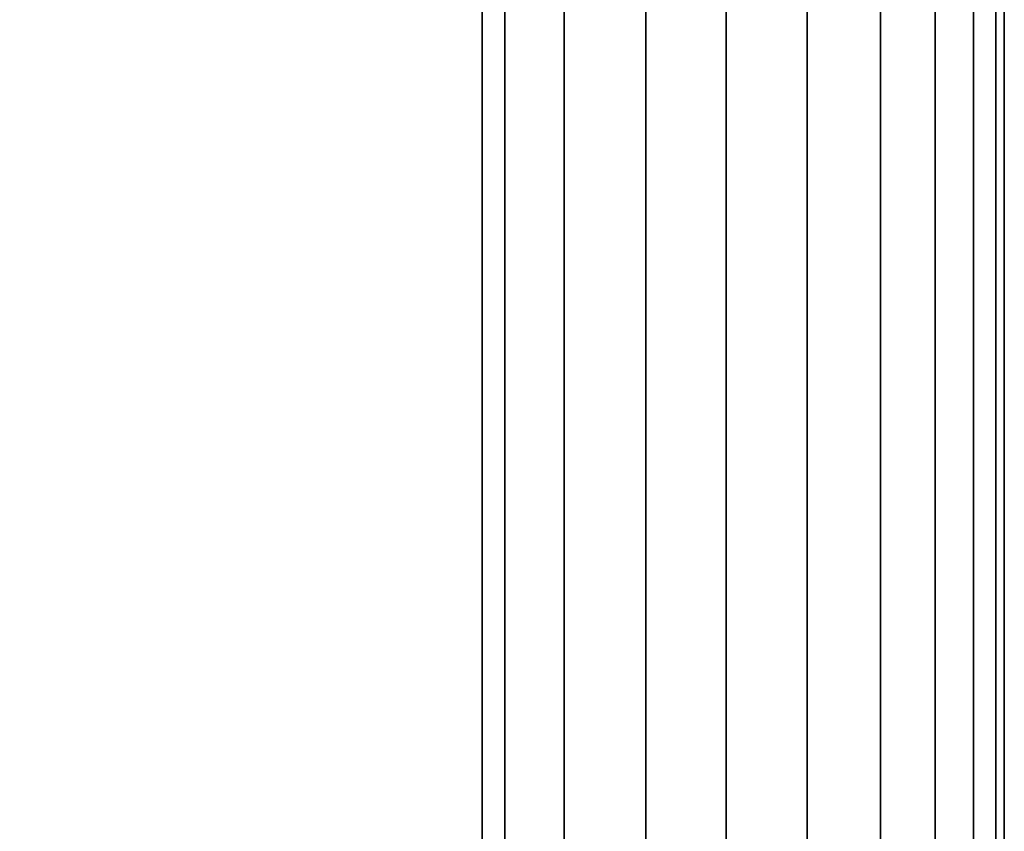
# Model space of a CAD drawing. Extents: x -12.4 to 12.4, y -12.9 to 12.
# Tile 21 of 22: x 5.8 to 11.7, y -4.8 to 0.1. Entities that reach past the tile are written whole.
import ezdxf

# ---------------------------------------------------------------- set-up
doc = ezdxf.new("R2010")
doc.units = 0
doc.layers.add('SHV878ZD3N_BODY_', color=253, linetype='CONTINUOUS')

msp = doc.modelspace()

# ---------------------------------------------------------------- linework, layer by layer
at = {"layer": 'SHV878ZD3N_BODY_'}
for points in [[(-11.7491, -7.7776, 0.0406), (11.7179, -7.7776, 0.0406), (11.7179, 7.9183, 0.0406), (-11.7491, 7.9183, 0.0406)], [(5.062, 7.9184, 34.235), (8.584, 7.9184, 33.8348), (8.5872, -6.5114, 33.8646), (5.1486, -4.8743, 34.3254)], [(8.723, -6.6442, 33.6881), (8.5872, -6.5114, 33.7347), (8.584, 7.9184, 33.7049), (8.723, 7.9183, 33.6881)], [(8.5872, -6.5114, 33.7347), (8.5872, -6.5114, 33.8646), (8.584, 7.9184, 33.8348), (8.584, 7.9184, 33.7049)], [(8.723, 7.9183, 33.6881), (9.0779, 7.9183, 33.6881), (9.0779, -7.7776, 33.6881), (8.723, -6.6442, 33.6881)], [(9.0779, 7.9183, 33.6881), (9.5692, 7.9183, 33.6236), (9.5692, -7.7776, 33.6236), (9.0779, -7.7776, 33.6881)], [(9.5692, 7.9183, 33.6236), (10.0497, 7.9183, 33.5028), (10.0497, -7.7776, 33.5028), (9.5692, -7.7776, 33.6236)], [(10.0497, 7.9183, 33.5028), (10.536, 7.9183, 33.268), (10.536, -7.7776, 33.268), (10.0497, -7.7776, 33.5028)], [(10.536, 7.9183, 33.268), (10.9746, 7.9183, 32.9411), (10.9746, -7.7776, 32.9411), (10.536, -7.7776, 33.268)], [(10.9746, 7.9183, 32.9411), (11.3035, 7.9183, 32.5067), (11.3035, -7.7776, 32.5067), (10.9746, -7.7776, 32.9411)], [(11.3035, 7.9183, 32.5067), (11.5326, 7.9183, 32.0199), (11.5326, -7.7776, 32.0199), (11.3035, -7.7776, 32.5067)], [(11.5326, 7.9183, 32.0199), (11.6662, 7.9183, 31.5418), (11.6662, -7.7776, 31.5418), (11.5326, -7.7776, 32.0199)], [(11.6662, 7.9183, 31.5418), (11.7179, 7.9183, 31.0481), (11.7179, -7.7776, 31.0481), (11.6662, -7.7776, 31.5418)], [(11.7179, -7.7776, 6.3217), (11.7179, -7.7776, 31.0481), (11.7179, 7.9183, 29.3228), (11.7179, 7.9183, 6.3217)], [(11.7179, -7.7776, 3.52), (11.7179, -6.2348, 5.0848), (11.7179, 7.9183, 3.52)], [(11.7179, 7.9183, 0.0406), (11.7179, -7.7776, 0.0406), (11.7179, -7.7776, 3.52), (11.7179, 7.9183, 3.52)], [(11.7179, -6.2348, 5.0848), (11.7179, -7.7776, 6.3217), (11.7179, 7.9183, 6.3217), (11.7179, 7.9183, 3.52)], [(11.7179, -7.7776, 31.0481), (11.7179, 7.9183, 31.0481), (11.7179, 7.9183, 29.3228)]]:
    msp.add_3dface(points, dxfattribs=at)

doc.saveas('drawing.dxf')
